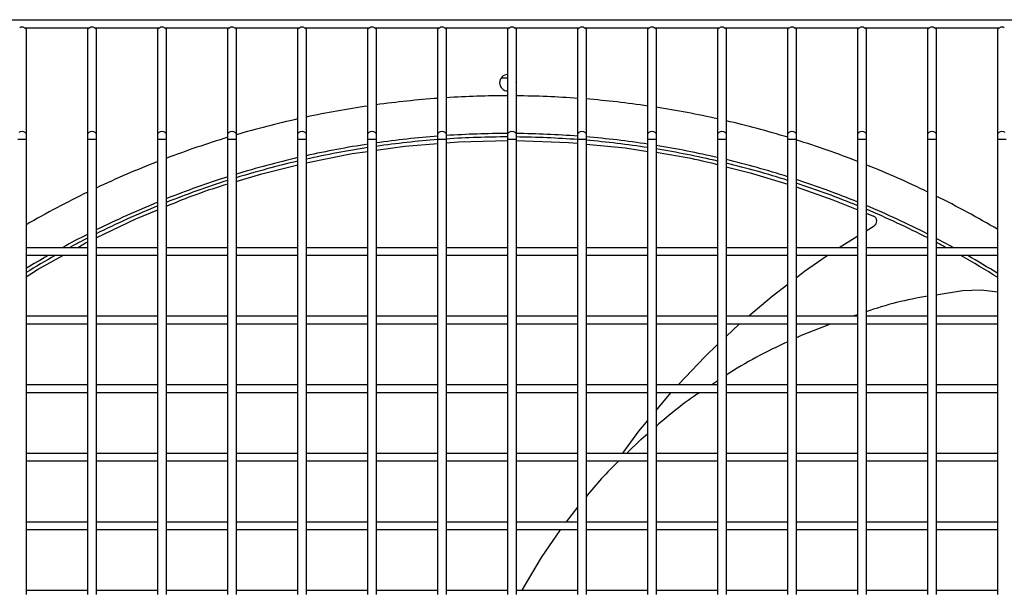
# Model space of a CAD drawing. Header units: millimetres. Extents: x 4 to 3534, y 14 to 98.
# Tile 35 of 161: x 17.5 to 17.858, y 58.775 to 58.984. Entities that reach past the tile are written whole.
import ezdxf

# ---------------------------------------------------------------- set-up
doc = ezdxf.new("R2010")
doc.units = ezdxf.units.MM
doc.header["$MEASUREMENT"] = 0
doc.layers.add('ARQ - EQUIPO CONDENSADORA', color=2, linetype='Continuous')

msp = doc.modelspace()

# ---------------------------------------------------------------- linework, layer by layer
at = {"layer": 'ARQ - EQUIPO CONDENSADORA', "color": 7, "linetype": 'Continuous'}
for p, q in [((17.3006031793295, 58.98393013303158), (18.05660317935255, 58.98393013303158)), ((17.50145263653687, 58.9809301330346), (17.52525372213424, 58.9809301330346)), ((17.50210317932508, 58.9809301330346), (17.50210317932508, 58.98043013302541)), ((17.52460317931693, 58.98043013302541), (17.52460317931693, 58.9809301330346)), ((17.52695263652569, 58.9809301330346), (17.55075372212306, 58.9809301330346)), ((17.527603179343, 58.9809301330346), (17.527603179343, 58.98043013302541)), ((17.55010317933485, 58.98043013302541), (17.55010317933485, 58.9809301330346)), ((17.55245263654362, 58.9809301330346), (17.57625372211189, 58.9809301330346)), ((17.55310317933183, 58.9809301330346), (17.55310317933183, 58.98043013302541)), ((17.57560317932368, 58.98043013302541), (17.57560317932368, 58.9809301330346)), ((17.57795263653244, 58.9809301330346), (17.60175372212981, 58.9809301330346)), ((17.57860317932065, 58.9809301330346), (17.57860317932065, 58.98043013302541)), ((17.60110317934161, 58.98043013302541), (17.60110317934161, 58.9809301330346)), ((17.60345263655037, 58.9809301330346), (17.62725372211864, 58.9809301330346)), ((17.60410317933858, 58.9809301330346), (17.60410317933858, 58.98043013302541)), ((17.62660317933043, 58.98043013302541), (17.62660317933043, 58.9809301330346)), ((17.6289526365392, 58.9809301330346), (17.65275372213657, 58.9809301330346)), ((17.6296031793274, 58.9809301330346), (17.6296031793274, 58.98043013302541)), ((17.65210317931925, 58.98043013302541), (17.65210317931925, 58.9809301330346)), ((17.65445263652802, 58.9809301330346), (17.67825372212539, 58.9809301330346)), ((17.65510317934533, 58.9809301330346), (17.65510317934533, 58.98043013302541)), ((17.67760317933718, 58.98043013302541), (17.67760317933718, 58.9809301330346)), ((17.67995263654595, 58.9809301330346), (17.70375372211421, 58.9809301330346)), ((17.68060317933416, 58.9809301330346), (17.68060317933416, 58.98043013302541)), ((17.70310317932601, 58.98043013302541), (17.70310317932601, 58.9809301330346)), ((17.70545263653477, 58.9809301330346), (17.72925372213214, 58.9809301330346)), ((17.70610317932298, 58.9809301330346), (17.70610317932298, 58.98043013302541)), ((17.72860317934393, 58.98043013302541), (17.72860317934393, 58.9809301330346)), ((17.7309526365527, 58.9809301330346), (17.75475372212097, 58.9809301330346)), ((17.73160317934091, 58.9809301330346), (17.73160317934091, 58.98043013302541)), ((17.75410317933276, 58.98043013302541), (17.75410317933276, 58.9809301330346)), ((17.75645263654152, 58.9809301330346), (17.78025372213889, 58.9809301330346)), ((17.75710317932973, 58.9809301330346), (17.75710317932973, 58.98043013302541)), ((17.77960317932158, 58.98043013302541), (17.77960317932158, 58.9809301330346)), ((17.78195263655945, 58.9809301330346), (17.80575372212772, 58.9809301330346)), ((17.78260317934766, 58.9809301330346), (17.78260317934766, 58.98043013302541)), ((17.80510317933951, 58.98043013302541), (17.80510317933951, 58.9809301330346)), ((17.80745263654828, 58.9809301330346), (17.83125372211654, 58.9809301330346)), ((17.80810317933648, 58.9809301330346), (17.80810317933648, 58.98043013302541)), ((17.83060317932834, 58.98043013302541), (17.83060317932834, 58.9809301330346)), ((17.8329526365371, 58.9809301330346), (17.85675372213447, 58.9809301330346)), ((17.83360317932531, 58.9809301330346), (17.83360317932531, 58.98043013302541)), ((17.85610317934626, 58.98043013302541), (17.85610317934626, 58.9809301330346)), ((17.50210317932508, 58.98043013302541), (17.50210317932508, 58.94205710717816)), ((17.52460317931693, 58.94205710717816), (17.52460317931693, 58.98043013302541)), ((17.527603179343, 58.98043013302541), (17.527603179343, 58.94205710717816)), ((17.55010317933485, 58.94205710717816), (17.55010317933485, 58.98043013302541)), ((17.55310317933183, 58.98043013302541), (17.55310317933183, 58.94205710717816)), ((17.57560317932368, 58.94205710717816), (17.57560317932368, 58.98043013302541)), ((17.57860317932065, 58.98043013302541), (17.57860317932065, 58.94205710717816)), ((17.60110317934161, 58.94205710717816), (17.60110317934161, 58.98043013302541)), ((17.60410317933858, 58.98043013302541), (17.60410317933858, 58.94205710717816)), ((17.62660317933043, 58.94205710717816), (17.62660317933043, 58.98043013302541)), ((17.6296031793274, 58.98043013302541), (17.6296031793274, 58.94205710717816)), ((17.65210317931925, 58.94205710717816), (17.65210317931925, 58.98043013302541)), ((17.65510317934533, 58.98043013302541), (17.65510317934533, 58.94205710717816)), ((17.67760317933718, 58.94205710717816), (17.67760317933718, 58.98043013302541)), ((17.68060317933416, 58.98043013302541), (17.68060317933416, 58.94205710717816)), ((17.70310317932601, 58.94205710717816), (17.70310317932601, 58.98043013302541)), ((17.70610317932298, 58.98043013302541), (17.70610317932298, 58.94205710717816)), ((17.72860317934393, 58.94205710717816), (17.72860317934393, 58.98043013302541)), ((17.73160317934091, 58.98043013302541), (17.73160317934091, 58.94205710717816)), ((17.75410317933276, 58.94205710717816), (17.75410317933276, 58.98043013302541)), ((17.75710317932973, 58.98043013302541), (17.75710317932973, 58.94205710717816)), ((17.77960317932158, 58.94205710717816), (17.77960317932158, 58.98043013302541)), ((17.78260317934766, 58.98043013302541), (17.78260317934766, 58.94205710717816)), ((17.80510317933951, 58.94205710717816), (17.80510317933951, 58.98043013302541)), ((17.80810317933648, 58.98043013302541), (17.80810317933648, 58.94205710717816)), ((17.83060317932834, 58.94205710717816), (17.83060317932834, 58.98043013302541)), ((17.83360317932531, 58.98043013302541), (17.83360317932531, 58.94205710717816)), ((17.85610317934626, 58.94205710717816), (17.85610317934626, 58.98043013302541)), ((17.67524879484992, 58.96278913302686), (17.67760317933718, 58.96278913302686)), ((17.49954251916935, 58.94294665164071), (17.50002915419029, 58.94321935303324)), ((17.50002915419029, 58.94321935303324), (17.50060317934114, 58.9433151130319)), ((17.50060317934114, 58.9433151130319), (17.501177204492, 58.94321935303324)), ((17.501177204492, 58.94321935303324), (17.50166383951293, 58.94294665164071)), ((17.50166383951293, 58.94294665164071), (17.50198899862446, 58.94253852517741)), ((17.50198899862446, 58.94253852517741), (17.50210317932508, 58.94205710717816)), ((17.50210317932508, 58.94205710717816), (17.50210317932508, 58.94037976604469)), ((17.52460317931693, 58.94205710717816), (17.52471736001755, 58.94253852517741)), ((17.52460317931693, 58.94037976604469), (17.52460317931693, 58.94205710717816)), ((17.52471736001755, 58.94253852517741), (17.52504251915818, 58.94294665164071)), ((17.52504251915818, 58.94294665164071), (17.52552915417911, 58.94321935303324)), ((17.52552915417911, 58.94321935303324), (17.52610317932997, 58.9433151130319)), ((17.52610317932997, 58.9433151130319), (17.52667720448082, 58.94321935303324)), ((17.52667720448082, 58.94321935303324), (17.52716383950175, 58.94294665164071)), ((17.52716383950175, 58.94294665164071), (17.52748899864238, 58.94253852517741)), ((17.52748899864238, 58.94253852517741), (17.527603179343, 58.94205710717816)), ((17.527603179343, 58.94205710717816), (17.527603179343, 58.94037976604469)), ((17.55010317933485, 58.94205710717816), (17.55021736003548, 58.94253852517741)), ((17.55010317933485, 58.94037976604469), (17.55010317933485, 58.94205710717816)), ((17.55021736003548, 58.94253852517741), (17.550542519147, 58.94294665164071)), ((17.550542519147, 58.94294665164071), (17.55102915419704, 58.94321935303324)), ((17.55102915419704, 58.94321935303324), (17.55160317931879, 58.9433151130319)), ((17.55160317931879, 58.9433151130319), (17.55217720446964, 58.94321935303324)), ((17.55217720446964, 58.94321935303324), (17.55266383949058, 58.94294665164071)), ((17.55266383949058, 58.94294665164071), (17.55298899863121, 58.94253852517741)), ((17.55298899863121, 58.94253852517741), (17.55310317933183, 58.94205710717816)), ((17.55310317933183, 58.94205710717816), (17.55310317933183, 58.94037976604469)), ((17.57560317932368, 58.94205710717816), (17.5757173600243, 58.94253852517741)), ((17.57560317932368, 58.94037976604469), (17.57560317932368, 58.94205710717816)), ((17.5757173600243, 58.94253852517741), (17.57604251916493, 58.94294665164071)), ((17.57604251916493, 58.94294665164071), (17.57652915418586, 58.94321935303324)), ((17.57652915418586, 58.94321935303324), (17.57710317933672, 58.9433151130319)), ((17.57710317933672, 58.9433151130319), (17.57767720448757, 58.94321935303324)), ((17.57767720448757, 58.94321935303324), (17.57816383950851, 58.94294665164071)), ((17.57816383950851, 58.94294665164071), (17.57848899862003, 58.94253852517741)), ((17.57848899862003, 58.94253852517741), (17.57860317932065, 58.94205710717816)), ((17.57860317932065, 58.94205710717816), (17.57860317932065, 58.94037976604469)), ((17.60110317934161, 58.94205710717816), (17.60121736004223, 58.94253852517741)), ((17.60110317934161, 58.94037976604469), (17.60110317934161, 58.94205710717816)), ((17.60121736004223, 58.94253852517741), (17.60154251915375, 58.94294665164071)), ((17.60154251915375, 58.94294665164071), (17.60202915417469, 58.94321935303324)), ((17.60202915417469, 58.94321935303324), (17.60260317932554, 58.9433151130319)), ((17.60260317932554, 58.9433151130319), (17.6031772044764, 58.94321935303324)), ((17.6031772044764, 58.94321935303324), (17.60366383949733, 58.94294665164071)), ((17.60366383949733, 58.94294665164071), (17.60398899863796, 58.94253852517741)), ((17.60398899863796, 58.94253852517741), (17.60410317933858, 58.94205710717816)), ((17.60410317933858, 58.94205710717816), (17.60410317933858, 58.94037976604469)), ((17.62660317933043, 58.94205710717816), (17.62671736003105, 58.94253852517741)), ((17.62660317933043, 58.94037976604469), (17.62660317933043, 58.94205710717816)), ((17.62671736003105, 58.94253852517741), (17.62704251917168, 58.94294665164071)), ((17.62704251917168, 58.94294665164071), (17.62752915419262, 58.94321935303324)), ((17.62752915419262, 58.94321935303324), (17.62810317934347, 58.9433151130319)), ((17.62810317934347, 58.9433151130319), (17.62867720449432, 58.94321935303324)), ((17.62867720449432, 58.94321935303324), (17.62916383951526, 58.94294665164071)), ((17.62916383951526, 58.94294665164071), (17.62948899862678, 58.94253852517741)), ((17.62948899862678, 58.94253852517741), (17.6296031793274, 58.94205710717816)), ((17.6296031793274, 58.94205710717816), (17.6296031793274, 58.94037976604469)), ((17.65210317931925, 58.94205710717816), (17.65221736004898, 58.94253852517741)), ((17.65210317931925, 58.94037976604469), (17.65210317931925, 58.94205710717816)), ((17.65221736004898, 58.94253852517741), (17.65254251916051, 58.94294665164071)), ((17.65254251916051, 58.94294665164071), (17.65302915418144, 58.94321935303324)), ((17.65302915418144, 58.94321935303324), (17.65360317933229, 58.9433151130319)), ((17.65360317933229, 58.9433151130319), (17.65417720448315, 58.94321935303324)), ((17.65417720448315, 58.94321935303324), (17.65466383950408, 58.94294665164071)), ((17.65466383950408, 58.94294665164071), (17.65498899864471, 58.94253852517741)), ((17.65498899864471, 58.94253852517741), (17.65510317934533, 58.94205710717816)), ((17.65510317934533, 58.94205710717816), (17.65510317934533, 58.94037976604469)), ((17.67760317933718, 58.94205710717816), (17.6777173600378, 58.94253852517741)), ((17.67760317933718, 58.94037976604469), (17.67760317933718, 58.94205710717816)), ((17.6777173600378, 58.94253852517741), (17.67804251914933, 58.94294665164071)), ((17.67804251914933, 58.94294665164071), (17.67852915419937, 58.94321935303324)), ((17.67852915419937, 58.94321935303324), (17.67910317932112, 58.9433151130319)), ((17.67910317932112, 58.9433151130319), (17.67967720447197, 58.94321935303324)), ((17.67967720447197, 58.94321935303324), (17.68016383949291, 58.94294665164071)), ((17.68016383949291, 58.94294665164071), (17.68048899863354, 58.94253852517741)), ((17.68048899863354, 58.94253852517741), (17.68060317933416, 58.94205710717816)), ((17.68060317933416, 58.94205710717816), (17.68060317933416, 58.94037976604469)), ((17.70310317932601, 58.94205710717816), (17.70321736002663, 58.94253852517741)), ((17.70310317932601, 58.94037976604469), (17.70310317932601, 58.94205710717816)), ((17.70321736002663, 58.94253852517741), (17.70354251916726, 58.94294665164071)), ((17.70354251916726, 58.94294665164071), (17.70402915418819, 58.94321935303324)), ((17.70402915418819, 58.94321935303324), (17.70460317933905, 58.9433151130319)), ((17.70460317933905, 58.9433151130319), (17.7051772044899, 58.94321935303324)), ((17.7051772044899, 58.94321935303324), (17.70566383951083, 58.94294665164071)), ((17.70566383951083, 58.94294665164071), (17.70598899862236, 58.94253852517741)), ((17.70598899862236, 58.94253852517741), (17.70610317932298, 58.94205710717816)), ((17.70610317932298, 58.94205710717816), (17.70610317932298, 58.94037976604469)), ((17.72860317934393, 58.94205710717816), (17.72871736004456, 58.94253852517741)), ((17.72860317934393, 58.94037976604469), (17.72860317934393, 58.94205710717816)), ((17.72871736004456, 58.94253852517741), (17.72904251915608, 58.94294665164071)), ((17.72904251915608, 58.94294665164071), (17.72952915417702, 58.94321935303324)), ((17.72952915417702, 58.94321935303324), (17.73010317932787, 58.9433151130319)), ((17.73010317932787, 58.9433151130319), (17.73067720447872, 58.94321935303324)), ((17.73067720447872, 58.94321935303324), (17.73116383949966, 58.94294665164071)), ((17.73116383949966, 58.94294665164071), (17.73148899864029, 58.94253852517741)), ((17.73148899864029, 58.94253852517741), (17.73160317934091, 58.94205710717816)), ((17.73160317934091, 58.94205710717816), (17.73160317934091, 58.94037976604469)), ((17.75410317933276, 58.94205710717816), (17.75421736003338, 58.94253852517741)), ((17.75410317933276, 58.94037976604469), (17.75410317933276, 58.94205710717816)), ((17.75421736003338, 58.94253852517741), (17.75454251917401, 58.94294665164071)), ((17.75454251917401, 58.94294665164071), (17.75502915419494, 58.94321935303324)), ((17.75502915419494, 58.94321935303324), (17.7556031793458, 58.9433151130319)), ((17.7556031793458, 58.9433151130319), (17.75617720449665, 58.94321935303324)), ((17.75617720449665, 58.94321935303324), (17.75666383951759, 58.94294665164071)), ((17.75666383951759, 58.94294665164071), (17.75698899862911, 58.94253852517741)), ((17.75698899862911, 58.94253852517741), (17.75710317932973, 58.94205710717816)), ((17.75710317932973, 58.94205710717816), (17.75710317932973, 58.94037976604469)), ((17.77960317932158, 58.94205710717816), (17.77971736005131, 58.94253852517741)), ((17.77960317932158, 58.94037976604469), (17.77960317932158, 58.94205710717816)), ((17.77971736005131, 58.94253852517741), (17.78004251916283, 58.94294665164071)), ((17.78004251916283, 58.94294665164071), (17.78052915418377, 58.94321935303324)), ((17.78052915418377, 58.94321935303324), (17.78110317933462, 58.9433151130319)), ((17.78110317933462, 58.9433151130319), (17.78167720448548, 58.94321935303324)), ((17.78167720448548, 58.94321935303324), (17.78216383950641, 58.94294665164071)), ((17.78216383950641, 58.94294665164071), (17.78248899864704, 58.94253852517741)), ((17.78248899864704, 58.94253852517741), (17.78260317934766, 58.94205710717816)), ((17.78260317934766, 58.94205710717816), (17.78260317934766, 58.94037976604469)), ((17.80510317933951, 58.94205710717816), (17.80521736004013, 58.94253852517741)), ((17.80510317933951, 58.94037976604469), (17.80510317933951, 58.94205710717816)), ((17.80521736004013, 58.94253852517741), (17.80554251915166, 58.94294665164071)), ((17.80554251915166, 58.94294665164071), (17.8060291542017, 58.94321935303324)), ((17.8060291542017, 58.94321935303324), (17.80660317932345, 58.9433151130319)), ((17.80660317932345, 58.9433151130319), (17.8071772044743, 58.94321935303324)), ((17.8071772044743, 58.94321935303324), (17.80766383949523, 58.94294665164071)), ((17.80766383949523, 58.94294665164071), (17.80798899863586, 58.94253852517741)), ((17.80798899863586, 58.94253852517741), (17.80810317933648, 58.94205710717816)), ((17.80810317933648, 58.94205710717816), (17.80810317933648, 58.94037976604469)), ((17.83060317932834, 58.94205710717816), (17.83071736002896, 58.94253852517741)), ((17.83060317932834, 58.94037976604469), (17.83060317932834, 58.94205710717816)), ((17.83071736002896, 58.94253852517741), (17.83104251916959, 58.94294665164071)), ((17.83104251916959, 58.94294665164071), (17.83152915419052, 58.94321935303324)), ((17.83152915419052, 58.94321935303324), (17.83210317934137, 58.9433151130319)), ((17.83210317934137, 58.9433151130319), (17.83267720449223, 58.94321935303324)), ((17.83267720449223, 58.94321935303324), (17.83316383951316, 58.94294665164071)), ((17.83316383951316, 58.94294665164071), (17.83348899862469, 58.94253852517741)), ((17.83348899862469, 58.94253852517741), (17.83360317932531, 58.94205710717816)), ((17.83360317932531, 58.94205710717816), (17.83360317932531, 58.94037976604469)), ((17.85610317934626, 58.94205710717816), (17.85621736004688, 58.94253852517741)), ((17.85610317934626, 58.94037976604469), (17.85610317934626, 58.94205710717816)), ((17.85621736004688, 58.94253852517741), (17.85654251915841, 58.94294665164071)), ((17.85654251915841, 58.94294665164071), (17.85702915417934, 58.94321935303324)), ((17.85702915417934, 58.94321935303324), (17.8576031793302, 58.9433151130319)), ((17.8576031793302, 58.9433151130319), (17.85817720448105, 58.94321935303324)), ((17.85817720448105, 58.94321935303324), (17.85866383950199, 58.94294665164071)), ((17.4991031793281, 58.94037976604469), (17.50060317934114, 58.94037976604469)), ((17.50060317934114, 58.94037976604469), (17.50210317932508, 58.94037976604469)), ((17.50210317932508, 58.94037976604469), (17.50210317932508, 58.89943013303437)), ((17.52460317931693, 58.89942959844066), (17.52460317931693, 58.94037976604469)), ((17.52460317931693, 58.94037976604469), (17.52610317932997, 58.94037976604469)), ((17.52610317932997, 58.94037976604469), (17.527603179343, 58.94037976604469)), ((17.527603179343, 58.94037976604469), (17.527603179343, 58.89943013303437)), ((17.55010317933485, 58.89942959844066), (17.55010317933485, 58.94037976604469)), ((17.55010317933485, 58.94037976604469), (17.55160317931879, 58.94037976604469)), ((17.55160317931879, 58.94037976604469), (17.55310317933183, 58.94037976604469)), ((17.55310317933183, 58.94037976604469), (17.55310317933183, 58.89943013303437)), ((17.57560317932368, 58.89942959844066), (17.57560317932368, 58.94037976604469)), ((17.57560317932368, 58.94037976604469), (17.57710317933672, 58.94037976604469)), ((17.57710317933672, 58.94037976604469), (17.57860317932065, 58.94037976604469)), ((17.57860317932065, 58.94037976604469), (17.57860317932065, 58.89943013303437)), ((17.60110317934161, 58.89942959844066), (17.60110317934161, 58.94037976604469)), ((17.60110317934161, 58.94037976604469), (17.60260317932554, 58.94037976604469)), ((17.60260317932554, 58.94037976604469), (17.60410317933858, 58.94037976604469)), ((17.60410317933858, 58.94037976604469), (17.60410317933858, 58.89943013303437)), ((17.62660317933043, 58.89942959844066), (17.62660317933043, 58.94037976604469)), ((17.62660317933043, 58.94037976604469), (17.62810317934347, 58.94037976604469)), ((17.62810317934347, 58.94037976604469), (17.6296031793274, 58.94037976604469)), ((17.6296031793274, 58.94037976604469), (17.6296031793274, 58.89943013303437)), ((17.6296031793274, 58.9363333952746), (17.64004481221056, 58.93781894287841)), ((17.64004481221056, 58.93781894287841), (17.65210317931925, 58.93882279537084)), ((17.65210317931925, 58.89942959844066), (17.65210317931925, 58.94037976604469)), ((17.65210317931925, 58.94037976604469), (17.65360317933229, 58.94037976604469)), ((17.65360317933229, 58.94037976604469), (17.65510317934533, 58.94037976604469)), ((17.65510317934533, 58.94037976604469), (17.65510317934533, 58.89943013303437)), ((17.65510317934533, 58.93907254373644), (17.6596025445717, 58.93944711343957)), ((17.6596025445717, 58.93944711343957), (17.67760317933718, 58.93989456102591)), ((17.67760317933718, 58.89942959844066), (17.67760317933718, 58.94037976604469)), ((17.67760317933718, 58.94037976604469), (17.67910317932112, 58.94037976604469)), ((17.67910317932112, 58.94037976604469), (17.68060317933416, 58.94037976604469)), ((17.68060317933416, 58.94037976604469), (17.68060317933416, 58.89943013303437)), ((17.68060317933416, 58.93987096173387), (17.6996577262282, 58.93920376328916)), ((17.6996577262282, 58.93920376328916), (17.70310317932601, 58.93886900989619)), ((17.70310317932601, 58.89942959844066), (17.70310317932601, 58.94037976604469)), ((17.70310317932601, 58.94037976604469), (17.70460317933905, 58.94037976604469)), ((17.70460317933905, 58.94037976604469), (17.70610317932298, 58.94037976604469)), ((17.70610317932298, 58.94037976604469), (17.70610317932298, 58.89943013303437)), ((17.70610317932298, 58.93857753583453), (17.72033176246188, 58.93719511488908)), ((17.72860317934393, 58.89942959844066), (17.72860317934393, 58.94037976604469)), ((17.72860317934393, 58.94037976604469), (17.73010317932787, 58.94037976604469)), ((17.73010317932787, 58.94037976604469), (17.73160317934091, 58.94037976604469)), ((17.73160317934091, 58.94037976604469), (17.73160317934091, 58.89943013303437)), ((17.75410317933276, 58.89942959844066), (17.75410317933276, 58.94037976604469)), ((17.75410317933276, 58.94037976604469), (17.7556031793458, 58.94037976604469)), ((17.7556031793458, 58.94037976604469), (17.75710317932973, 58.94037976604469)), ((17.75710317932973, 58.94037976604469), (17.75710317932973, 58.89943013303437)), ((17.77960317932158, 58.89942959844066), (17.77960317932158, 58.94037976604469)), ((17.77960317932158, 58.94037976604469), (17.78110317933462, 58.94037976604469)), ((17.78110317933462, 58.94037976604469), (17.78260317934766, 58.94037976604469)), ((17.78260317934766, 58.94037976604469), (17.78260317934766, 58.89943013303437)), ((17.80510317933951, 58.89942959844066), (17.80510317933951, 58.94037976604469)), ((17.80510317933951, 58.94037976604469), (17.80660317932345, 58.94037976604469)), ((17.80660317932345, 58.94037976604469), (17.80810317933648, 58.94037976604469)), ((17.80810317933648, 58.94037976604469), (17.80810317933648, 58.89943013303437)), ((17.83060317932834, 58.89942959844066), (17.83060317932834, 58.94037976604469)), ((17.83060317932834, 58.94037976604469), (17.83210317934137, 58.94037976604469)), ((17.83210317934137, 58.94037976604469), (17.83360317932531, 58.94037976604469)), ((17.83360317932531, 58.94037976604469), (17.83360317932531, 58.89943013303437)), ((17.85610317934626, 58.89942959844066), (17.85610317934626, 58.94037976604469)), ((17.85610317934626, 58.94037976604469), (17.8576031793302, 58.94037976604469)), ((17.8576031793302, 58.94037976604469), (17.85910317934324, 58.94037976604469)), ((17.60410317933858, 58.93171004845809), (17.62084867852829, 58.93508787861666)), ((17.62084867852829, 58.93508787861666), (17.62660317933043, 58.93590658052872)), ((17.72033176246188, 58.93719511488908), (17.72860317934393, 58.93593648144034)), ((17.58794965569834, 58.92771073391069), (17.60110317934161, 58.93106175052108)), ((17.57860317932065, 58.92489735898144), (17.58794965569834, 58.92771073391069)), ((17.75710317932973, 58.93027099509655), (17.76584639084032, 58.92810030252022)), ((17.76584639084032, 58.92810030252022), (17.77960317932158, 58.92399094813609)), ((17.78260317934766, 58.92301284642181), (17.79602928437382, 58.91829973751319)), ((17.79602928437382, 58.91829973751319), (17.80510317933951, 58.91462276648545)), ((17.5420856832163, 58.91129649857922), (17.55010317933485, 58.9145596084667)), ((17.80810317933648, 58.91340709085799), (17.81076982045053, 58.91232650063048)), ((17.527603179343, 58.90435839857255), (17.5420856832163, 58.91129649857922)), ((17.80810317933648, 58.90698044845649), (17.81098509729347, 58.90876523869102)), ((17.52090555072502, 58.90093013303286), (17.52378360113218, 58.90252856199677)), ((17.52378360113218, 58.90252856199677), (17.52460317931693, 58.90292119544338)), ((17.79833367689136, 58.90093013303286), (17.80510317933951, 58.90512252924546)), ((17.50210317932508, 58.90093013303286), (17.52460317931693, 58.90093013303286)), ((17.50210317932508, 58.89943013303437), (17.50210317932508, 58.87443013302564)), ((17.52460317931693, 58.87442959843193), (17.52460317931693, 58.89942959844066)), ((17.527603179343, 58.90093013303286), (17.55010317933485, 58.90093013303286)), ((17.527603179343, 58.89943013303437), (17.527603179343, 58.87443013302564)), ((17.55010317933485, 58.87442959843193), (17.55010317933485, 58.89942959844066)), ((17.55310317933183, 58.90093013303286), (17.57560317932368, 58.90093013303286)), ((17.55310317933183, 58.89943013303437), (17.55310317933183, 58.87443013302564)), ((17.57560317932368, 58.87442959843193), (17.57560317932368, 58.89942959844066)), ((17.57860317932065, 58.90093013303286), (17.60110317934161, 58.90093013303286)), ((17.57860317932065, 58.89943013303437), (17.57860317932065, 58.87443013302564)), ((17.60110317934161, 58.87442959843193), (17.60110317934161, 58.89942959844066)), ((17.60410317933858, 58.90093013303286), (17.62660317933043, 58.90093013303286)), ((17.60410317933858, 58.89943013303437), (17.60410317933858, 58.87443013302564)), ((17.62660317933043, 58.87442959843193), (17.62660317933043, 58.89942959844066)), ((17.6296031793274, 58.90093013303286), (17.65210317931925, 58.90093013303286)), ((17.6296031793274, 58.89943013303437), (17.6296031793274, 58.87443013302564)), ((17.65210317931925, 58.87442959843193), (17.65210317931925, 58.89942959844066)), ((17.65510317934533, 58.90093013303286), (17.67760317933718, 58.90093013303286)), ((17.65510317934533, 58.89943013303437), (17.65510317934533, 58.87443013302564)), ((17.67760317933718, 58.87442959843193), (17.67760317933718, 58.89942959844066)), ((17.68060317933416, 58.90093013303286), (17.70310317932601, 58.90093013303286)), ((17.68060317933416, 58.89943013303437), (17.68060317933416, 58.87443013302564)), ((17.70310317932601, 58.87442959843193), (17.70310317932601, 58.89942959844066)), ((17.70610317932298, 58.90093013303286), (17.72860317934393, 58.90093013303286)), ((17.70610317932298, 58.89943013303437), (17.70610317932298, 58.87443013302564)), ((17.72860317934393, 58.87442959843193), (17.72860317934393, 58.89942959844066)), ((17.73160317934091, 58.90093013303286), (17.75410317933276, 58.90093013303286)), ((17.73160317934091, 58.89943013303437), (17.73160317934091, 58.87443013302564)), ((17.75410317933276, 58.87442959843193), (17.75410317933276, 58.89942959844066)), ((17.75710317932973, 58.90093013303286), (17.77960317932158, 58.90093013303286)), ((17.75710317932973, 58.89943013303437), (17.75710317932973, 58.87443013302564)), ((17.77960317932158, 58.87442959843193), (17.77960317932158, 58.89942959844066)), ((17.78260317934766, 58.90093013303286), (17.80510317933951, 58.90093013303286)), ((17.78260317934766, 58.89943013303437), (17.78260317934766, 58.87443013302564)), ((17.80510317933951, 58.87442959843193), (17.80510317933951, 58.89942959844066)), ((17.80810317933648, 58.90093013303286), (17.83060317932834, 58.90093013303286)), ((17.80810317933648, 58.89943013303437), (17.80810317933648, 58.87443013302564)), ((17.83060317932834, 58.87442959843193), (17.83060317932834, 58.89942959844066)), ((17.83360317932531, 58.90093013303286), (17.85610317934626, 58.90093013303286)), ((17.83360317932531, 58.89943013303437), (17.83360317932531, 58.87443013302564)), ((17.85610317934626, 58.87442959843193), (17.85610317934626, 58.89942959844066)), ((17.52460317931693, 58.89793013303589), (17.50210317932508, 58.89793013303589)), ((17.5062793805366, 58.89280696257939), (17.51550390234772, 58.89793013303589)), ((17.55010317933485, 58.89793013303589), (17.527603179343, 58.89793013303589)), ((17.57560317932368, 58.89793013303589), (17.55310317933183, 58.89793013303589)), ((17.60110317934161, 58.89793013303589), (17.57860317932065, 58.89793013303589)), ((17.62660317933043, 58.89793013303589), (17.60410317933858, 58.89793013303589)), ((17.65210317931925, 58.89793013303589), (17.6296031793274, 58.89793013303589)), ((17.67760317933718, 58.89793013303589), (17.65510317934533, 58.89793013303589)), ((17.70310317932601, 58.89793013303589), (17.68060317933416, 58.89793013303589)), ((17.72860317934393, 58.89793013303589), (17.70610317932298, 58.89793013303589)), ((17.75410317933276, 58.89793013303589), (17.73160317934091, 58.89793013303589)), ((17.77960317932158, 58.89793013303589), (17.75710317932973, 58.89793013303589)), ((17.80510317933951, 58.89793013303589), (17.78260317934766, 58.89793013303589)), ((17.78571039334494, 58.89222914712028), (17.79396758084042, 58.89793013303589)), ((17.83060317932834, 58.89793013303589), (17.80810317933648, 58.89793013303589)), ((17.85610317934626, 58.89793013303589), (17.83360317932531, 58.89793013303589)), ((17.50210317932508, 58.89015042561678), (17.5062793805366, 58.89280696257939)), ((17.78260317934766, 58.88984840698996), (17.78571039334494, 58.89222914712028)), ((17.77386228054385, 58.88315115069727), (17.77960317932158, 58.88754981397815)), ((17.83360317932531, 58.88362377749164), (17.84322938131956, 58.88516614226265)), ((17.84322938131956, 58.88516614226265), (17.8500450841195, 58.88545922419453)), ((17.8500450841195, 58.88545922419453), (17.85610317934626, 58.88467388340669)), ((17.76533998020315, 58.87593013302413), (17.77386228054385, 58.88315115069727)), ((17.50210317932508, 58.87593013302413), (17.52460317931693, 58.87593013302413)), ((17.50210317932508, 58.87443013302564), (17.50210317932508, 58.84943013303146)), ((17.52460317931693, 58.84942959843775), (17.52460317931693, 58.87442959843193)), ((17.527603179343, 58.87593013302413), (17.55010317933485, 58.87593013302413)), ((17.527603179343, 58.87443013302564), (17.527603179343, 58.84943013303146)), ((17.55010317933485, 58.84942959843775), (17.55010317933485, 58.87442959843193)), ((17.55310317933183, 58.87593013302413), (17.57560317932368, 58.87593013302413)), ((17.55310317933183, 58.87443013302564), (17.55310317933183, 58.84943013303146)), ((17.57560317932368, 58.84942959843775), (17.57560317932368, 58.87442959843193)), ((17.57860317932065, 58.87593013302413), (17.60110317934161, 58.87593013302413)), ((17.57860317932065, 58.87443013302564), (17.57860317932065, 58.84943013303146)), ((17.60110317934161, 58.84942959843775), (17.60110317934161, 58.87442959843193)), ((17.60410317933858, 58.87593013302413), (17.62660317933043, 58.87593013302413)), ((17.60410317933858, 58.87443013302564), (17.60410317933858, 58.84943013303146)), ((17.62660317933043, 58.84942959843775), (17.62660317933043, 58.87442959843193)), ((17.6296031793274, 58.87593013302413), (17.65210317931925, 58.87593013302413)), ((17.6296031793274, 58.87443013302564), (17.6296031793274, 58.84943013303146)), ((17.65210317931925, 58.84942959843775), (17.65210317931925, 58.87442959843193)), ((17.65510317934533, 58.87593013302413), (17.67760317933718, 58.87593013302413)), ((17.65510317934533, 58.87443013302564), (17.65510317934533, 58.84943013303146)), ((17.67760317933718, 58.84942959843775), (17.67760317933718, 58.87442959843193)), ((17.68060317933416, 58.87593013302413), (17.70310317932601, 58.87593013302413)), ((17.68060317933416, 58.87443013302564), (17.68060317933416, 58.84943013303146)), ((17.70310317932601, 58.84942959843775), (17.70310317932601, 58.87442959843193)), ((17.70610317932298, 58.87593013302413), (17.72860317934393, 58.87593013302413)), ((17.70610317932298, 58.87443013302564), (17.70610317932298, 58.84943013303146)), ((17.72860317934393, 58.84942959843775), (17.72860317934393, 58.87442959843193)), ((17.73160317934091, 58.87593013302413), (17.75410317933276, 58.87593013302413)), ((17.73160317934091, 58.87443013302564), (17.73160317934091, 58.84943013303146)), ((17.75410317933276, 58.84942959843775), (17.75410317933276, 58.87442959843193)), ((17.75710317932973, 58.87593013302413), (17.77960317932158, 58.87593013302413)), ((17.75710317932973, 58.87443013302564), (17.75710317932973, 58.84943013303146)), ((17.77960317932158, 58.84942959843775), (17.77960317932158, 58.87442959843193)), ((17.78260317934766, 58.87593013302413), (17.80510317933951, 58.87593013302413)), ((17.78260317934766, 58.87443013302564), (17.78260317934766, 58.84943013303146)), ((17.80326388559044, 58.87593013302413), (17.80510317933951, 58.8765012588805)), ((17.80510317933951, 58.84942959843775), (17.80510317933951, 58.87442959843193)), ((17.80810317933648, 58.87593013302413), (17.83060317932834, 58.87593013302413)), ((17.80810317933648, 58.87443013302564), (17.80810317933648, 58.84943013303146)), ((17.83060317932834, 58.84942959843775), (17.83060317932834, 58.87442959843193)), ((17.83360317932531, 58.87593013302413), (17.85610317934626, 58.87593013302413)), ((17.83360317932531, 58.87443013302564), (17.83360317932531, 58.84943013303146)), ((17.85610317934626, 58.84942959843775), (17.85610317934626, 58.87442959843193)), ((17.52460317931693, 58.87293013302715), (17.50210317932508, 58.87293013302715)), ((17.55010317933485, 58.87293013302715), (17.527603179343, 58.87293013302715)), ((17.57560317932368, 58.87293013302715), (17.55310317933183, 58.87293013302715)), ((17.60110317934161, 58.87293013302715), (17.57860317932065, 58.87293013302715)), ((17.62660317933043, 58.87293013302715), (17.60410317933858, 58.87293013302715)), ((17.65210317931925, 58.87293013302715), (17.6296031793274, 58.87293013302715)), ((17.67760317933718, 58.87293013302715), (17.65510317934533, 58.87293013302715)), ((17.70310317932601, 58.87293013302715), (17.68060317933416, 58.87293013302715)), ((17.72860317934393, 58.87293013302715), (17.70610317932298, 58.87293013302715)), ((17.75410317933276, 58.87293013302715), (17.73160317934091, 58.87293013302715)), ((17.77960317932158, 58.87293013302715), (17.75710317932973, 58.87293013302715)), ((17.75710317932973, 58.86842062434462), (17.76187165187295, 58.87293013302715)), ((17.80510317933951, 58.87293013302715), (17.78260317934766, 58.87293013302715)), ((17.78457502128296, 58.86888308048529), (17.79485785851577, 58.87293013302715)), ((17.83060317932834, 58.87293013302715), (17.80810317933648, 58.87293013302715)), ((17.85610317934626, 58.87293013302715), (17.83360317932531, 58.87293013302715)), ((17.78260317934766, 58.86793085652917), (17.78457502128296, 58.86888308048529)), ((17.74931869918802, 58.86105889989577), (17.75410317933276, 58.86558354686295)), ((17.73981385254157, 58.85093013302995), (17.74931869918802, 58.86105889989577)), ((17.75193108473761, 58.85093013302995), (17.75410317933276, 58.85236237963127)), ((17.50210317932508, 58.85093013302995), (17.52460317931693, 58.85093013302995)), ((17.50210317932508, 58.84943013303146), (17.50210317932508, 58.82443013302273)), ((17.52460317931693, 58.82442959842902), (17.52460317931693, 58.84942959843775)), ((17.527603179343, 58.85093013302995), (17.55010317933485, 58.85093013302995)), ((17.527603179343, 58.84943013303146), (17.527603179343, 58.82443013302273)), ((17.55010317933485, 58.82442959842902), (17.55010317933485, 58.84942959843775)), ((17.55310317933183, 58.85093013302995), (17.57560317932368, 58.85093013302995)), ((17.55310317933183, 58.84943013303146), (17.55310317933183, 58.82443013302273)), ((17.57560317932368, 58.82442959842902), (17.57560317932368, 58.84942959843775)), ((17.57860317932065, 58.85093013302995), (17.60110317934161, 58.85093013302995)), ((17.57860317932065, 58.84943013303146), (17.57860317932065, 58.82443013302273)), ((17.60110317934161, 58.82442959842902), (17.60110317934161, 58.84942959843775)), ((17.60410317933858, 58.85093013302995), (17.62660317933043, 58.85093013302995)), ((17.60410317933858, 58.84943013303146), (17.60410317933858, 58.82443013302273)), ((17.62660317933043, 58.82442959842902), (17.62660317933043, 58.84942959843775)), ((17.6296031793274, 58.85093013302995), (17.65210317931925, 58.85093013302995)), ((17.6296031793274, 58.84943013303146), (17.6296031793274, 58.82443013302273)), ((17.65210317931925, 58.82442959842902), (17.65210317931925, 58.84942959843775)), ((17.65510317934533, 58.85093013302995), (17.67760317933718, 58.85093013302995)), ((17.65510317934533, 58.84943013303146), (17.65510317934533, 58.82443013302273)), ((17.67760317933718, 58.82442959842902), (17.67760317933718, 58.84942959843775)), ((17.68060317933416, 58.85093013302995), (17.70310317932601, 58.85093013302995)), ((17.68060317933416, 58.84943013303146), (17.68060317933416, 58.82443013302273)), ((17.70310317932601, 58.82442959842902), (17.70310317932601, 58.84942959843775)), ((17.70610317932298, 58.85093013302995), (17.72860317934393, 58.85093013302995)), ((17.70610317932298, 58.84943013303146), (17.70610317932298, 58.82443013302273)), ((17.72860317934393, 58.82442959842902), (17.72860317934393, 58.84942959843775)), ((17.73160317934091, 58.85093013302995), (17.75410317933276, 58.85093013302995)), ((17.73160317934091, 58.84943013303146), (17.73160317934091, 58.82443013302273)), ((17.75410317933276, 58.82442959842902), (17.75410317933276, 58.84942959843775)), ((17.75710317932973, 58.85093013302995), (17.77960317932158, 58.85093013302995)), ((17.75710317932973, 58.84943013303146), (17.75710317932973, 58.82443013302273)), ((17.77960317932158, 58.82442959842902), (17.77960317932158, 58.84942959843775)), ((17.78260317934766, 58.85093013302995), (17.80510317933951, 58.85093013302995)), ((17.78260317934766, 58.84943013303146), (17.78260317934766, 58.82443013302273)), ((17.80510317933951, 58.82442959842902), (17.80510317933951, 58.84942959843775)), ((17.80810317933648, 58.85093013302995), (17.83060317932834, 58.85093013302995)), ((17.80810317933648, 58.84943013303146), (17.80810317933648, 58.82443013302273)), ((17.83060317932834, 58.82442959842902), (17.83060317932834, 58.84942959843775)), ((17.83360317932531, 58.85093013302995), (17.85610317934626, 58.85093013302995)), ((17.83360317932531, 58.84943013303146), (17.83360317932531, 58.82443013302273)), ((17.85610317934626, 58.82442959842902), (17.85610317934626, 58.84942959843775)), ((17.52460317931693, 58.84793013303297), (17.50210317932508, 58.84793013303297)), ((17.55010317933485, 58.84793013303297), (17.527603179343, 58.84793013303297)), ((17.57560317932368, 58.84793013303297), (17.55310317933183, 58.84793013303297)), ((17.60110317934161, 58.84793013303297), (17.57860317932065, 58.84793013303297)), ((17.62660317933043, 58.84793013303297), (17.60410317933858, 58.84793013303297)), ((17.65210317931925, 58.84793013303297), (17.6296031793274, 58.84793013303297)), ((17.67760317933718, 58.84793013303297), (17.65510317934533, 58.84793013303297)), ((17.70310317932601, 58.84793013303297), (17.68060317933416, 58.84793013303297)), ((17.72860317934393, 58.84793013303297), (17.70610317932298, 58.84793013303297)), ((17.75410317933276, 58.84793013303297), (17.73160317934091, 58.84793013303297)), ((17.73160317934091, 58.84145706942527), (17.73692209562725, 58.84784855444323)), ((17.73692209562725, 58.84784855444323), (17.73699864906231, 58.84793013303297)), ((17.77960317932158, 58.84793013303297), (17.75710317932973, 58.84793013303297)), ((17.80510317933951, 58.84793013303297), (17.78260317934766, 58.84793013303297)), ((17.83060317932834, 58.84793013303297), (17.80810317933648, 58.84793013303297)), ((17.85610317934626, 58.84793013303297), (17.83360317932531, 58.84793013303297)), ((17.72536194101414, 58.83395727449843), (17.72860317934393, 58.83785211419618)), ((17.7194452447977, 58.82593013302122), (17.72536194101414, 58.83395727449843)), ((17.72097541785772, 58.82593013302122), (17.726053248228, 58.83085556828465)), ((17.726053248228, 58.83085556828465), (17.72860317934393, 58.83303461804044)), ((17.50210317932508, 58.82593013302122), (17.52460317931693, 58.82593013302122)), ((17.50210317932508, 58.82443013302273), (17.50210317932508, 58.79943013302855)), ((17.52460317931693, 58.79942959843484), (17.52460317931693, 58.82442959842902)), ((17.527603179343, 58.82593013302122), (17.55010317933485, 58.82593013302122)), ((17.527603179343, 58.82443013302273), (17.527603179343, 58.79943013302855)), ((17.55010317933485, 58.79942959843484), (17.55010317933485, 58.82442959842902)), ((17.55310317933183, 58.82593013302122), (17.57560317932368, 58.82593013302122)), ((17.55310317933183, 58.82443013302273), (17.55310317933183, 58.79943013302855)), ((17.57560317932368, 58.79942959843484), (17.57560317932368, 58.82442959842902)), ((17.57860317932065, 58.82593013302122), (17.60110317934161, 58.82593013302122)), ((17.57860317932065, 58.82443013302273), (17.57860317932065, 58.79943013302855)), ((17.60110317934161, 58.79942959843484), (17.60110317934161, 58.82442959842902)), ((17.60410317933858, 58.82593013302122), (17.62660317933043, 58.82593013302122)), ((17.60410317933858, 58.82443013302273), (17.60410317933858, 58.79943013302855)), ((17.62660317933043, 58.79942959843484), (17.62660317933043, 58.82442959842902)), ((17.6296031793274, 58.82593013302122), (17.65210317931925, 58.82593013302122)), ((17.6296031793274, 58.82443013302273), (17.6296031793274, 58.79943013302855)), ((17.65210317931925, 58.79942959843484), (17.65210317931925, 58.82442959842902)), ((17.65510317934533, 58.82593013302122), (17.67760317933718, 58.82593013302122)), ((17.65510317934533, 58.82443013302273), (17.65510317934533, 58.79943013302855)), ((17.67760317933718, 58.79942959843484), (17.67760317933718, 58.82442959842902)), ((17.68060317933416, 58.82593013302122), (17.70310317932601, 58.82593013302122)), ((17.68060317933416, 58.82443013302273), (17.68060317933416, 58.79943013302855)), ((17.70310317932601, 58.79942959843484), (17.70310317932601, 58.82442959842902)), ((17.70610317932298, 58.82593013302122), (17.72860317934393, 58.82593013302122)), ((17.70610317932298, 58.82443013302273), (17.70610317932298, 58.79943013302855)), ((17.72860317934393, 58.79942959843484), (17.72860317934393, 58.82442959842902)), ((17.73160317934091, 58.82593013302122), (17.75410317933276, 58.82593013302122)), ((17.73160317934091, 58.82443013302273), (17.73160317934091, 58.79943013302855)), ((17.75410317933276, 58.79942959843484), (17.75410317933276, 58.82442959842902)), ((17.75710317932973, 58.82593013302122), (17.77960317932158, 58.82593013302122)), ((17.75710317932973, 58.82443013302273), (17.75710317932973, 58.79943013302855)), ((17.77960317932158, 58.79942959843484), (17.77960317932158, 58.82442959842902)), ((17.78260317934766, 58.82593013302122), (17.80510317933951, 58.82593013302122)), ((17.78260317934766, 58.82443013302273), (17.78260317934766, 58.79943013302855)), ((17.80510317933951, 58.79942959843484), (17.80510317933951, 58.82442959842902)), ((17.80810317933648, 58.82593013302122), (17.83060317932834, 58.82593013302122)), ((17.80810317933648, 58.82443013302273), (17.80810317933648, 58.79943013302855)), ((17.83060317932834, 58.79942959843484), (17.83060317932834, 58.82442959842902)), ((17.83360317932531, 58.82593013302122), (17.85610317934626, 58.82593013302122)), ((17.83360317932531, 58.82443013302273), (17.83360317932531, 58.79943013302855)), ((17.85610317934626, 58.79942959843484), (17.85610317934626, 58.82442959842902)), ((17.52460317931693, 58.82293013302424), (17.50210317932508, 58.82293013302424)), ((17.55010317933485, 58.82293013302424), (17.527603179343, 58.82293013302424)), ((17.57560317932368, 58.82293013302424), (17.55310317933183, 58.82293013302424)), ((17.60110317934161, 58.82293013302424), (17.57860317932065, 58.82293013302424)), ((17.62660317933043, 58.82293013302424), (17.60410317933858, 58.82293013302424)), ((17.65210317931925, 58.82293013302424), (17.6296031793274, 58.82293013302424)), ((17.67760317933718, 58.82293013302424), (17.65510317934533, 58.82293013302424)), ((17.70310317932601, 58.82293013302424), (17.68060317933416, 58.82293013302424)), ((17.72860317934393, 58.82293013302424), (17.70610317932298, 58.82293013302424)), ((17.75410317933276, 58.82293013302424), (17.73160317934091, 58.82293013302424)), ((17.77960317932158, 58.82293013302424), (17.75710317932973, 58.82293013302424)), ((17.80510317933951, 58.82293013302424), (17.78260317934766, 58.82293013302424)), ((17.83060317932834, 58.82293013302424), (17.80810317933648, 58.82293013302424)), ((17.85610317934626, 58.82293013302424), (17.83360317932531, 58.82293013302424)), ((17.69897222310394, 58.80093013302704), (17.70310317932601, 58.80617067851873)), ((17.50210317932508, 58.80093013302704), (17.52460317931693, 58.80093013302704)), ((17.50210317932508, 58.79943013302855), (17.50210317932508, 58.77443013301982)), ((17.52460317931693, 58.79793013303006), (17.50210317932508, 58.79793013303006)), ((17.52460317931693, 58.77442959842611), (17.52460317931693, 58.79942959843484)), ((17.527603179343, 58.80093013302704), (17.55010317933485, 58.80093013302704)), ((17.527603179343, 58.79943013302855), (17.527603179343, 58.77443013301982)), ((17.55010317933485, 58.79793013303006), (17.527603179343, 58.79793013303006)), ((17.55010317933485, 58.77442959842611), (17.55010317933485, 58.79942959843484)), ((17.55310317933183, 58.80093013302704), (17.57560317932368, 58.80093013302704)), ((17.55310317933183, 58.79943013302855), (17.55310317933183, 58.77443013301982)), ((17.57560317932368, 58.79793013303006), (17.55310317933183, 58.79793013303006)), ((17.57560317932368, 58.77442959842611), (17.57560317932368, 58.79942959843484)), ((17.57860317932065, 58.80093013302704), (17.60110317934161, 58.80093013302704)), ((17.57860317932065, 58.79943013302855), (17.57860317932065, 58.77443013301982)), ((17.60110317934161, 58.79793013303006), (17.57860317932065, 58.79793013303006)), ((17.60110317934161, 58.77442959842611), (17.60110317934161, 58.79942959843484)), ((17.60410317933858, 58.80093013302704), (17.62660317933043, 58.80093013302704)), ((17.60410317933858, 58.79943013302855), (17.60410317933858, 58.77443013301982)), ((17.62660317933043, 58.79793013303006), (17.60410317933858, 58.79793013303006)), ((17.62660317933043, 58.77442959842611), (17.62660317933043, 58.79942959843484)), ((17.6296031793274, 58.80093013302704), (17.65210317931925, 58.80093013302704)), ((17.6296031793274, 58.79943013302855), (17.6296031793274, 58.77443013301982)), ((17.65210317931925, 58.79793013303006), (17.6296031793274, 58.79793013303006)), ((17.65210317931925, 58.77442959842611), (17.65210317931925, 58.79942959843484)), ((17.65510317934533, 58.80093013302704), (17.67760317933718, 58.80093013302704)), ((17.65510317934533, 58.79943013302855), (17.65510317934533, 58.77443013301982)), ((17.67760317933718, 58.79793013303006), (17.65510317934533, 58.79793013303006)), ((17.67760317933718, 58.77442959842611), (17.67760317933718, 58.79942959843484)), ((17.68060317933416, 58.80093013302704), (17.70310317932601, 58.80093013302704)), ((17.68060317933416, 58.79943013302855), (17.68060317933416, 58.77443013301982)), ((17.70310317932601, 58.79793013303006), (17.68060317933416, 58.79793013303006)), ((17.68984682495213, 58.78783725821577), (17.6967787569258, 58.79793013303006)), ((17.70310317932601, 58.77442959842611), (17.70310317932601, 58.79942959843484)), ((17.70610317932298, 58.80093013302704), (17.72860317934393, 58.80093013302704)), ((17.70610317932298, 58.79943013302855), (17.70610317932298, 58.77443013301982)), ((17.72860317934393, 58.79793013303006), (17.70610317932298, 58.79793013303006)), ((17.72860317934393, 58.77442959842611), (17.72860317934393, 58.79942959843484)), ((17.73160317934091, 58.80093013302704), (17.75410317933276, 58.80093013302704)), ((17.73160317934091, 58.79943013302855), (17.73160317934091, 58.77443013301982)), ((17.75410317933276, 58.79793013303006), (17.73160317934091, 58.79793013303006)), ((17.75410317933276, 58.77442959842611), (17.75410317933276, 58.79942959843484)), ((17.75710317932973, 58.80093013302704), (17.77960317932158, 58.80093013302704)), ((17.75710317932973, 58.79943013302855), (17.75710317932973, 58.77443013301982)), ((17.77960317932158, 58.79793013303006), (17.75710317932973, 58.79793013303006)), ((17.77960317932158, 58.77442959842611), (17.77960317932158, 58.79942959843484)), ((17.78260317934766, 58.80093013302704), (17.80510317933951, 58.80093013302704)), ((17.78260317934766, 58.79943013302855), (17.78260317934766, 58.77443013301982)), ((17.80510317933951, 58.79793013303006), (17.78260317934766, 58.79793013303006)), ((17.80510317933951, 58.77442959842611), (17.80510317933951, 58.79942959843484)), ((17.80810317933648, 58.80093013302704), (17.83060317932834, 58.80093013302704)), ((17.80810317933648, 58.79943013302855), (17.80810317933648, 58.77443013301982)), ((17.83060317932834, 58.79793013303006), (17.80810317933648, 58.79793013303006)), ((17.83060317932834, 58.77442959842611), (17.83060317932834, 58.79942959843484)), ((17.83360317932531, 58.80093013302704), (17.85610317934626, 58.80093013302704)), ((17.83360317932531, 58.79943013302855), (17.83360317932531, 58.77443013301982)), ((17.85610317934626, 58.79793013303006), (17.83360317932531, 58.79793013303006)), ((17.85610317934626, 58.77442959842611), (17.85610317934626, 58.79942959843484)), ((17.68276815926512, 58.77593013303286), (17.68984682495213, 58.78783725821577)), ((17.50210317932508, 58.77593013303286), (17.52460317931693, 58.77593013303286)), ((17.527603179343, 58.77593013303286), (17.55010317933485, 58.77593013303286)), ((17.55310317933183, 58.77593013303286), (17.57560317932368, 58.77593013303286)), ((17.57860317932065, 58.77593013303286), (17.60110317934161, 58.77593013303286)), ((17.60410317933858, 58.77593013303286), (17.62660317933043, 58.77593013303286)), ((17.6296031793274, 58.77593013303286), (17.65210317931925, 58.77593013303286)), ((17.65510317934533, 58.77593013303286), (17.67760317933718, 58.77593013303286)), ((17.68060317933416, 58.77593013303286), (17.70310317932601, 58.77593013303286)), ((17.70610317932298, 58.77593013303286), (17.72860317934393, 58.77593013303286)), ((17.73160317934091, 58.77593013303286), (17.75410317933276, 58.77593013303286)), ((17.75710317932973, 58.77593013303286), (17.77960317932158, 58.77593013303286)), ((17.78260317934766, 58.77593013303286), (17.80510317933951, 58.77593013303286)), ((17.80810317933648, 58.77593013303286), (17.83060317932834, 58.77593013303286)), ((17.83360317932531, 58.77593013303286), (17.85610317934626, 58.77593013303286))]:
    msp.add_line(p, q, dxfattribs=at)
for centre, radius, start, end in [((17.50060317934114, 58.97993992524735), 0.0013046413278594, 49.37510811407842, 130.6248917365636), ((17.5014792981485, 58.98038572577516), 0.0006254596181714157, 4.071394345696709, 60.50649701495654), ((17.52522706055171, 58.98038572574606), 0.0006254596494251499, 119.4935045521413, 175.9286045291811), ((17.52610317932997, 58.97993992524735), 0.001304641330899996, 49.37510834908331, 130.6248917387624), ((17.52697929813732, 58.98038572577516), 0.0006254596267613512, 4.071391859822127, 60.50649635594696), ((17.55072706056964, 58.98038572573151), 0.0006254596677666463, 119.4935051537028, 175.9285999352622), ((17.55160317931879, 58.9799399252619), 0.001304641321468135, 49.37510795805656, 130.6248920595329), ((17.55247929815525, 58.98038572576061), 0.000625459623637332, 4.071391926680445, 60.50649652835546), ((17.57622706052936, 58.98038572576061), 0.0006254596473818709, 119.493504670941, 175.9286073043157), ((17.57710317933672, 58.97993992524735), 0.001304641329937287, 49.37510829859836, 130.624891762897), ((17.57797929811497, 58.98038572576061), 0.0006254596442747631, 4.07139311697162, 60.50649552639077), ((17.60172706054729, 58.98038572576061), 0.000625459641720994, 119.4935043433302, 175.9286069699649), ((17.60260317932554, 58.9799399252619), 0.001304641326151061, 49.37510806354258, 130.6248918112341), ((17.6034792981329, 58.98038572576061), 0.0006254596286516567, 4.071392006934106, 60.50649626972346), ((17.62722706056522, 58.98038572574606), 0.0006254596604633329, 119.4935053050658, 175.9286065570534), ((17.62810317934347, 58.9799399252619), 0.001304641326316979, 49.37510810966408, 130.6248918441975), ((17.62897929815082, 58.98038572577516), 0.0006254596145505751, 4.071391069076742, 60.50649694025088), ((17.65272706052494, 58.98038572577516), 0.0006254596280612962, 119.4935037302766, 175.9286083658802), ((17.65360317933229, 58.97993992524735), 0.001304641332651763, 49.37510835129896, 130.6248916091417), ((17.65447929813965, 58.98038572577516), 0.000625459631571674, 4.071391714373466, 60.5064960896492), ((17.67822706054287, 58.98038572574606), 0.0006254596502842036, 119.4935047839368, 175.9286067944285), ((17.67910317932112, 58.9799399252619), 0.001304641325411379, 49.37510809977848, 130.624891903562), ((17.67997929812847, 58.98038572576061), 0.0006254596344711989, 4.071391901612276, 60.50649594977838), ((17.70372706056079, 58.98038572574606), 0.0006254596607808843, 119.4935053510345, 175.9286069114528), ((17.70460317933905, 58.97993992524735), 0.001304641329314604, 49.3751082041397, 130.6248917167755), ((17.7054792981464, 58.98038572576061), 0.0006254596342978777, 4.071392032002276, 60.50649597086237), ((17.72922706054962, 58.98038572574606), 0.0006254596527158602, 119.4935046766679, 175.9286038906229), ((17.73010317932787, 58.97993992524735), 0.001304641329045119, 49.37510821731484, 130.6248917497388), ((17.73097929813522, 58.98038572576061), 0.0006254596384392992, 4.0713941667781, 60.50649592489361), ((17.75472706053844, 58.98038572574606), 0.0006254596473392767, 119.4935046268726, 175.9286067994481), ((17.7556031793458, 58.97993992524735), 0.00130464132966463, 49.37510824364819, 130.6248917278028), ((17.75647929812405, 58.98038572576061), 0.0006254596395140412, 4.071395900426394, 60.506496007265), ((17.78022706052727, 58.98038572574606), 0.0006254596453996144, 119.4935040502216, 175.9286009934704), ((17.78110317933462, 58.97993992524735), 0.001304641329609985, 49.37510826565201, 130.6248917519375), ((17.78197929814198, 58.98038572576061), 0.0006254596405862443, 4.071397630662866, 60.50649609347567), ((17.80572706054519, 58.98038572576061), 0.0006254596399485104, 119.4935040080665, 175.928603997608), ((17.80660317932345, 58.97993992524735), 0.001304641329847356, 49.37510829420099, 130.6248917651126), ((17.8074792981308, 58.98038572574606), 0.0006254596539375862, 4.071393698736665, 60.50649506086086), ((17.83122706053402, 58.98038572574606), 0.0006254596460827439, 119.4935044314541, 175.9286052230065), ((17.83210317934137, 58.97993992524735), 0.001304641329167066, 49.37510827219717, 130.6248917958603), ((17.83297929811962, 58.98038572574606), 0.0006254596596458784, 4.071396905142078, 60.50649501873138), ((17.85672706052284, 58.98038572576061), 0.000625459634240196, 119.493503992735, 175.9286075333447), ((17.8576031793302, 58.97993992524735), 0.001304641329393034, 49.37510830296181, 130.6248918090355), ((17.6776041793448, 58.96093113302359), 0.003000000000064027, 90.01909859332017, 269.9809014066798), ((17.6776041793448, 58.96093113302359), 0.003000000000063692, 0, 1.479411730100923), ((17.6776041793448, 58.96093113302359), 0.003000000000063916, 358.5205882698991, 0), ((17.6776041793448, 58.60493113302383), 0.3512500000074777, 90, 93.67287036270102), ((17.6776041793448, 58.60493113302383), 0.3512500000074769, 85.83694982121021, 89.51079820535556), ((17.6776041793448, 58.60493113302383), 0.3512500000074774, 98.34877848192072, 102.0787271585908), ((17.6776041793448, 58.60493113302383), 0.3512500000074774, 94.16337728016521, 97.85448476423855), ((17.6776041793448, 58.60493113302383), 0.3512500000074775, 81.65155125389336, 85.34613724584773), ((17.6776041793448, 58.60493113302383), 0.351250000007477, 77.42069398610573, 81.15663135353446), ((17.6776041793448, 58.60493113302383), 0.3512500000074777, 102.5796402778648, 106.3708514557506), ((17.6776041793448, 58.60493113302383), 0.3512500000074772, 73.11877690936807, 76.91880234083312), ((17.6776041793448, 58.60493113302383), 0.3375000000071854, 94.3333141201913, 98.17662864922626), ((17.6776041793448, 58.60493113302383), 0.3375000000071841, 90.00016976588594, 93.82272387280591), ((17.6776041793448, 58.60493113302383), 0.3375000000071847, 85.66702638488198, 89.49086724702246), ((17.6776041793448, 58.60493113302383), 0.3512500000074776, 106.8815640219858, 110.759816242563), ((17.6776041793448, 58.60493113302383), 0.3375000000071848, 98.69149429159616, 102.5787185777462), ((17.6776041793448, 58.60493113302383), 0.3362500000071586, 94.34945405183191, 98.20723425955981), ((17.6776041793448, 58.60493113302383), 0.3362500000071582, 90.00017039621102, 93.83695598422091), ((17.6776041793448, 58.60493113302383), 0.3362500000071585, 85.65088772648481, 89.48897451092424), ((17.6776041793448, 58.60493113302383), 0.3375000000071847, 81.3088491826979, 85.15609135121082), ((17.6776041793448, 58.60493113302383), 0.3362500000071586, 81.27628854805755, 85.13804098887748), ((17.6776041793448, 58.60493113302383), 0.3375000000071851, 76.89927076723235, 80.79327575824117), ((17.6776041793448, 58.60493113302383), 0.3512500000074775, 68.71628052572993, 72.60667999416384), ((17.6776041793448, 58.60493113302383), 0.3362500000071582, 98.72405623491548, 102.6262500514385), ((17.6776041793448, 58.60493113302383), 0.3362500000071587, 76.8496973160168, 80.75875068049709), ((17.70287375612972, 58.73174643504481), 0.2057492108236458, 75.58226728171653, 81.97337762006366), ((17.6776041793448, 58.60493113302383), 0.3512500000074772, 111.2840695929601, 115.2804345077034), ((17.6776041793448, 58.60493113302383), 0.3375000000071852, 103.101077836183, 107.0578011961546), ((17.6776041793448, 58.60493113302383), 0.3362500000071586, 103.1506526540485, 107.1231669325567), ((17.6776041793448, 58.60493113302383), 0.3375000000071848, 72.40905414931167, 76.37580155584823), ((17.6776041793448, 58.60493113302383), 0.3362500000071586, 72.34151241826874, 76.32417165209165), ((17.6776041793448, 58.60493113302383), 0.3512500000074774, 64.17751772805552, 68.19015299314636), ((17.6776041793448, 58.60493113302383), 0.3375000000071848, 107.5913020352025, 111.6472911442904), ((17.6776041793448, 58.60493113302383), 0.3362500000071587, 107.6588452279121, 111.7318502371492), ((17.63112068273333, 58.73699013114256), 0.1950711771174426, 106.5350156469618, 113.5746637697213), ((17.6776041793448, 58.60493113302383), 0.3375000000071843, 67.80408249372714, 71.87397467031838), ((17.6776041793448, 58.60493113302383), 0.3362500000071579, 67.71715141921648, 71.80423601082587), ((17.6776041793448, 58.60493113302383), 0.3512500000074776, 115.8228447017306, 119.9766468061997), ((17.6776041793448, 58.60493113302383), 0.3375000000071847, 112.1962842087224, 116.3879894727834), ((17.6776041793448, 58.60493113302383), 0.3512500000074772, 59.45717689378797, 63.63261283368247), ((17.6776041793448, 58.60493113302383), 0.3362500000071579, 112.2832168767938, 116.4937141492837), ((17.6776041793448, 58.60493113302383), 0.3375000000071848, 63.04244132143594, 67.25293607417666), ((17.6776041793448, 58.60493113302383), 0.3362500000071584, 62.93406117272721, 67.16360326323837), ((17.80997480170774, 58.9104913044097), 0.00200000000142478, 300.3411634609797, 66.57743033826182), ((17.6776041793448, 58.60493113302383), 0.3375000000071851, 116.9579395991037, 118.7133706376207), ((17.6776041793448, 58.60493113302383), 0.3362500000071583, 117.0663215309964, 118.3220999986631), ((17.6776041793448, 58.60493113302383), 0.3375000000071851, 61.28662936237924, 62.46959478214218), ((17.6776041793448, 58.60493113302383), 0.3362500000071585, 61.6779000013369, 62.35851646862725), ((17.6776041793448, 58.60493113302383), 0.3375000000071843, 119.7561917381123, 121.3324502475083), ((17.6776041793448, 58.60493113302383), 0.3362500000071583, 119.3814744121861, 121.4622083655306), ((17.6776041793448, 58.60493113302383), 0.3362500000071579, 57.93695785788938, 60.61852558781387), ((17.6776041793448, 58.60493113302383), 0.3375000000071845, 58.06978780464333, 60.24380826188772), ((17.85067871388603, 58.75685757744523), 0.1278712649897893, 99.03269289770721, 109.448305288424), ((17.84731282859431, 58.71408846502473), 0.1667585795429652, 113.9559377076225, 122.7489847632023), ((17.81486604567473, 58.74532592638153), 0.1228079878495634, 123.3336477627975, 132.6869503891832), ((17.80294607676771, 58.7337448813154), 0.1232469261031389, 133.644948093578, 141.7913189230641)]:
    msp.add_arc(centre, radius, start, end, dxfattribs=at)

doc.saveas('drawing.dxf')
